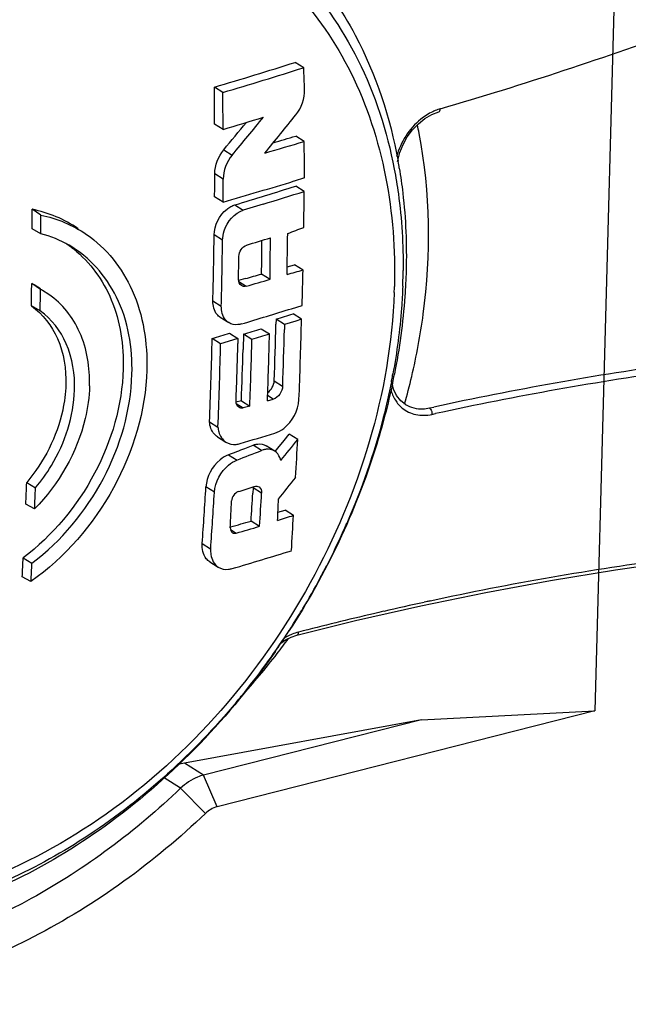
# Model space of a CAD drawing. Header units: millimetres. Extents: x 0 to 420, y 0 to 297.
# Tile 51 of 136: x 326.68 to 327.89, y 94.35 to 96.32. Entities that reach past the tile are written whole.
import ezdxf

# ---------------------------------------------------------------- set-up
doc = ezdxf.new("R2010")
doc.units = ezdxf.units.MM
doc.header["$LTSCALE"] = 23.1
doc.layers.get('0').update_dxf_attribs({"linetype": 'CONTINUOUS'})

msp = doc.modelspace()

# ---------------------------------------------------------------- linework, layer by layer
at = {"color": 7, "linetype": 'Continuous'}
for p, q in [((327.8761, 96.9087), (327.8231, 94.9395)), ((327.2421, 96.2235), (327.2252, 96.2342)), ((327.081, 96.1741), (327.0641, 96.1847)), ((327.0813, 96.1005), (327.0645, 96.1112)), ((327.2432, 96.0764), (327.2263, 96.087)), ((327.0828, 96.0598), (327.0996, 96.0492)), ((327.0815, 96.001), (327.0647, 96.0116)), ((327.2437, 96.0036), (327.2234, 95.9974)), ((327.2433, 95.9767), (327.2265, 95.9873)), ((327.0813, 95.9553), (327.0645, 95.9659)), ((326.7178, 95.9295), (326.7004, 95.941)), ((327.1049, 95.9497), (327.1217, 95.9391)), ((327.161, 95.9511), (327.1217, 95.9391)), ((327.1412, 95.945), (327.1217, 95.9391)), ((326.7178, 95.8921), (326.7003, 95.9021)), ((327.0803, 95.8791), (327.0635, 95.8897)), ((327.2092, 95.8263), (327.2239, 95.8304)), ((327.2408, 95.8197), (327.2239, 95.8304)), ((327.1261, 95.8026), (327.1124, 95.7986)), ((327.1582, 95.8118), (327.1751, 95.8012)), ((326.7083, 95.787), (326.6996, 95.7928)), ((326.7172, 95.7821), (326.7044, 95.7903)), ((326.717, 95.781), (326.7083, 95.787)), ((326.7169, 95.7663), (326.717, 95.781)), ((327.1147, 95.7993), (327.1124, 95.7986)), ((327.1127, 95.7965), (327.1271, 95.7874)), ((326.7337, 95.771), (326.7208, 95.779)), ((326.7165, 95.7382), (326.6991, 95.7483)), ((327.061, 95.7581), (327.0778, 95.7475)), ((327.2178, 95.7425), (327.2391, 95.7491)), ((327.0757, 95.7253), (327.0925, 95.7147)), ((327.1871, 95.7216), (327.1869, 95.7117)), ((327.204, 95.7109), (327.1871, 95.7216)), ((327.2379, 95.7214), (327.221, 95.732)), ((327.2379, 95.7214), (327.2263, 95.7178)), ((327.2376, 95.7115), (327.2379, 95.7214)), ((327.1573, 95.7026), (327.1741, 95.692)), ((327.204, 95.7109), (327.2037, 95.7011)), ((327.2263, 95.7178), (327.204, 95.7109)), ((327.0594, 95.6733), (327.0596, 95.6831)), ((327.0765, 95.6725), (327.0596, 95.6831)), ((327.0942, 95.6934), (327.111, 95.6828)), ((327.111, 95.6828), (327.1004, 95.6796)), ((327.111, 95.6828), (327.1108, 95.6729)), ((327.1221, 95.692), (327.1213, 95.6613)), ((327.1221, 95.692), (327.1389, 95.6814)), ((327.0762, 95.6627), (327.0765, 95.6725)), ((327.1004, 95.6796), (327.0765, 95.6725)), ((327.1215, 95.6711), (327.1213, 95.6613)), ((327.1834, 95.5986), (327.2002, 95.588)), ((327.1815, 95.562), (327.1702, 95.5691)), ((327.1179, 95.5586), (327.1068, 95.5558)), ((327.1076, 95.5532), (327.1213, 95.5446)), ((327.1179, 95.5586), (327.1347, 95.548)), ((327.1347, 95.548), (327.1213, 95.5446)), ((327.1699, 95.5585), (327.1815, 95.562)), ((327.4449, 95.5515), (327.445, 95.5514)), ((327.493, 95.5443), (327.502, 95.5462)), ((327.493, 95.5443), (327.502, 95.5462)), ((327.4981, 95.5316), (327.5048, 95.533)), ((327.4981, 95.5316), (327.5048, 95.533)), ((327.0543, 95.5167), (327.0711, 95.5061)), ((327.07, 95.4868), (327.0869, 95.4762)), ((327.2032, 95.4794), (327.2134, 95.492)), ((327.2302, 95.4814), (327.2134, 95.492)), ((327.1247, 95.4636), (327.1412, 95.4701)), ((327.1412, 95.4701), (327.1442, 95.4711)), ((327.158, 95.4595), (327.1412, 95.4701)), ((327.1843, 95.4583), (327.1674, 95.4689)), ((327.1908, 95.4639), (327.2032, 95.4794)), ((327.0922, 95.451), (327.1091, 95.4404)), ((327.161, 95.4605), (327.158, 95.4595)), ((327.1855, 95.4573), (327.1908, 95.4639)), ((326.6896, 95.3956), (326.707, 95.3849)), ((327.0639, 95.376), (327.0471, 95.3866)), ((327.1413, 95.3851), (327.1407, 95.3741)), ((327.1582, 95.3745), (327.1413, 95.3851)), ((326.7053, 95.343), (326.6878, 95.352)), ((327.1907, 95.3361), (327.2049, 95.3406)), ((327.2218, 95.33), (327.2049, 95.3406)), ((327.1372, 95.3188), (327.1541, 95.3081)), ((327.096, 95.302), (327.1077, 95.2946)), ((327.0397, 95.2738), (327.0565, 95.2632)), ((326.6826, 95.2452), (326.7001, 95.2343)), ((327.0547, 95.2373), (327.0716, 95.2267)), ((326.6981, 95.1981), (326.6806, 95.2075)), ((327.4945, 95.159), (327.4827, 95.1564)), ((327.4945, 95.1588), (327.4827, 95.1564)), ((327.3458, 95.1198), (327.4756, 95.1494)), ((327.2286, 95.0906), (327.3458, 95.1198)), ((327.8231, 94.9395), (327.0692, 94.7482)), ((327.4774, 94.9218), (327.8231, 94.9395)), ((327.4774, 94.9218), (327.0045, 94.8355)), ((327.4774, 94.9218), (327.0425, 94.8115)), ((327.0425, 94.8115), (327.0045, 94.8355)), ((326.9967, 94.7851), (326.9636, 94.8061)), ((327.0692, 94.7482), (327.0425, 94.8115)), ((327.0463, 94.7351), (326.9967, 94.7851))]:
    msp.add_line(p, q, dxfattribs=at)
for points in [[(327.4296, 96.0363), (327.4298, 96.0383), (327.4339, 96.0545), (327.4403, 96.0704), (327.4488, 96.0856), (327.4591, 96.0995), (327.471, 96.1118), (327.484, 96.1221), (327.4976, 96.1299), (327.5117, 96.1354)], [(327.445, 95.5514), (327.4357, 95.5589), (327.4275, 95.5693), (327.4216, 95.5819), (327.4186, 95.5939)], [(327.4756, 95.1494), (327.6053, 95.1762), (327.7348, 95.2001), (327.864, 95.2212), (327.979, 95.2377)], [(327.1964, 95.0751), (327.2058, 95.0813), (327.2174, 95.0869), (327.2286, 95.0906)]]:
    msp.add_lwpolyline(points, dxfattribs=at)
for centre, radius, start, end in [((325.4146, 103.327), 7.4861, 286.2903, 290.25738), ((323.4386, 108.2901), 12.6366, 286.67265, 287.43661), ((323.4446, 108.3214), 12.6799, 286.66537, 287.42682), ((312.4737, 95.5756), 14.7826, 2.3436, 2.51191), ((312.4136, 96.0771), 14.6509, 0.13305, 0.42081), ((312.43, 96.068), 14.6513, 0.1271, 0.41484), ((327.5439, 96.0422), 0.1036, 109.1371, 115.3789), ((327.5412, 96.0499), 0.0954, 106.2721, 109.0906), ((323.4364, 108.4168), 12.8443, 286.48596, 286.86083), ((315.3588, 105.7864), 15.2334, 320.31965, 320.58591), ((316.5373, 104.8225), 13.7307, 320.28625, 320.69433), ((316.5489, 104.7239), 13.7068, 320.75861, 321.17006), ((326.4782, 95.9014), 1.0125, 10.8629, 11.8741), ((323.6262, 108.1757), 12.6284, 286.27188, 286.64358), ((323.53, 108.4557), 12.9092, 286.43019, 286.63863), ((312.8736, 95.9292), 14.3704, 0.29669, 0.58685), ((326.4611, 95.8615), 0.9851, 9.4332, 10.2446), ((312.6784, 96.0609), 14.3864, 359.62171, 359.80381), ((312.6095, 96.0517), 14.4721, 359.61827, 359.79926), ((323.5265, 108.2112), 12.761, 286.17466, 286.84013), ((323.4516, 107.9705), 12.5637, 286.90474, 287.48517), ((323.4644, 107.98), 12.5841, 287.08255, 287.4752), ((312.9431, 96.1222), 14.3009, 359.12916, 359.41676), ((312.8473, 95.9387), 13.8531, 359.84846, 0.0094), ((312.7466, 95.9295), 13.9712, 359.84647, 359.99966), ((322.8333, 107.5014), 12.4064, 290.65818, 290.81742), ((312.9849, 96.0889), 14.08, 358.65357, 359.18915), ((312.8934, 96.0808), 14.1883, 358.65365, 359.18513), ((323.4442, 108.0749), 12.7493, 286.79624, 287.01917), ((313.0817, 95.9876), 14.0776, 359.28425, 359.5568), ((312.9803, 95.9786), 14.1958, 359.2837, 359.61769), ((313.0228, 96.068), 14.1885, 358.96171, 359.29203), ((326.6458, 95.6855), 0.2232, 51.9161, 57.7145), ((312.9033, 95.9847), 14.2101, 359.25785, 359.44418), ((323.8491, 107.9628), 12.6078, 285.45534, 285.60553), ((313.3099, 96.1144), 13.934, 358.49772, 358.7881), ((323.6209, 108.0353), 12.7251, 285.9895, 286.13981), ((323.6194, 108.0949), 12.7976, 285.90776, 286.13106), ((326.3303, 95.8292), 1.1103, 358.458, 359.4499), ((312.9583, 95.9464), 13.7421, 359.17391, 359.35962), ((326.6248, 95.6478), 0.1632, 60.7937, 62.7011), ((326.6414, 95.637), 0.1627, 60.7688, 62.2797), ((325.9473, 95.8266), 1.4764, 358.001, 358.4586), ((326.3176, 95.8296), 1.123, 357.8389, 358.4583), ((312.9922, 95.9364), 13.7257, 359.17266, 359.2899), ((323.4596, 107.8662), 12.6928, 286.75156, 287.22283), ((323.5318, 107.6252), 12.4522, 287.0706, 287.23378), ((323.4744, 107.8016), 12.6471, 286.76352, 286.92985), ((313.5115, 96.0793), 13.6803, 357.9863, 358.46012), ((313.5193, 96.0804), 13.7233, 357.83132, 358.45991), ((323.4154, 108.0082), 12.8525, 286.47157, 286.63238), ((323.4695, 107.8691), 12.7281, 286.75588, 286.92117), ((313.4313, 96.0616), 13.7477, 357.9029, 358.4597), ((313.442, 96.0712), 13.7667, 357.98853, 358.45939), ((313.3835, 96.0408), 13.6809, 357.8044, 358.46038), ((313.349, 96.0317), 13.7322, 357.80666, 358.4602), ((313.3449, 96.0431), 13.7709, 357.97922, 358.45953), ((313.3911, 96.0511), 13.7528, 357.90361, 358.4597), ((313.4776, 96.0585), 13.6494, 357.90117, 358.33249), ((328.9077, 89.0554), 6.6413, 97.96652, 102.21938), ((326.1482, 95.8478), 1.2935, 348.9913, 349.5087), ((326.1056, 95.8708), 1.3427, 348.1003, 348.8661), ((326.1623, 95.914), 1.3312, 344.217, 346.6795), ((328.9112, 89.0496), 6.6342, 97.95913, 102.2391), ((326.1425, 95.8489), 1.2993, 348.8005, 348.9916), ((323.4762, 107.6869), 12.7442, 286.59073, 286.91796), ((316.3149, 104.2283), 13.9876, 321.07275, 321.29357), ((313.9074, 96.1571), 13.3399, 356.77072, 357.09666), ((321.4878, 109.9267), 15.5227, 291.16461, 291.29315), ((322.5387, 107.268), 12.6799, 291.12715, 291.36461), ((313.7307, 95.9084), 12.969, 357.54109, 357.73384), ((323.2211, 107.5258), 12.7563, 287.75781, 287.9074), ((316.135, 104.1765), 14.1401, 321.43908, 321.66327), ((313.6862, 95.8999), 13.031, 357.55025, 357.73469), ((313.8873, 96.194), 13.1846, 355.99809, 356.48906), ((313.7864, 96.19), 13.3025, 356.00482, 356.49146), ((313.9611, 96.1639), 13.2032, 356.32994, 356.57054), ((313.8783, 96.1583), 13.303, 356.33567, 356.62207), ((313.821, 95.9878), 13.2923, 357.05701, 357.28811), ((313.977, 95.8669), 13.2244, 357.62899, 357.813), ((323.404, 107.2486), 12.5152, 287.6089, 287.76142), ((314.1029, 96.057), 13.139, 356.52029, 356.82817), ((323.5504, 107.5097), 12.7077, 286.20416, 286.39472), ((325.9957, 95.8946), 1.4535, 336.0593, 336.449), ((323.551, 107.5615), 12.7722, 286.16909, 286.38592), ((325.9778, 95.9027), 1.4731, 332.8012, 336.0534), ((323.5036, 107.3363), 12.6351, 286.53537, 287.09486), ((313.8715, 95.91), 12.8284, 356.86085, 357.02965), ((313.9137, 95.8971), 12.8035, 356.87029, 357.03265), ((328.8064, 89.0703), 6.2284, 97.64129, 102.15912), ((325.9628, 95.9103), 1.4899, 331.7305, 332.8061), ((325.9568, 95.9136), 1.4968, 329.0565, 331.7298), ((328.8618, 88.7941), 6.51, 102.2308, 102.95715), ((325.9563, 95.9138), 1.4973, 327.7157, 329.0573), ((328.8875, 88.6842), 6.6229, 103.14484, 104.47889), ((328.8712, 88.753), 6.5522, 102.95657, 103.14277), ((325.9627, 95.9097), 1.4897, 325.0951, 327.7175), ((325.9265, 95.9325), 1.5327, 325.9736, 327.0978), ((327.2597, 94.9937), 0.1069, 112.2013, 115.8291), ((325.9315, 95.9292), 1.5267, 325.1974, 325.9734), ((325.9731, 95.9969), 1.5388, 322.2161, 323.6032), ((327.263, 94.9868), 0.1146, 115.852, 121.6812), ((325.9672, 96.0015), 1.5463, 318.0468, 322.2147), ((325.9739, 95.902), 1.4761, 323.8712, 325.0935), ((325.986, 95.8931), 1.4611, 320.7619, 323.8719), ((325.9891, 95.8907), 1.4572, 320.1353, 320.76)]:
    msp.add_arc(centre, radius, start, end, dxfattribs=at)
msp.add_ellipse((327.002, 94.7444), major_axis=(0.0663, 0.0754), ratio=0.811448, start_param=0.798491, end_param=0.94478, dxfattribs=at)
for points, knots in [([(326.8552, 96.6023), (326.9251, 96.5922), (327.0619, 96.5502), (327.236, 96.4222), (327.3623, 96.2399), (327.4084, 96.0964), (327.4228, 96.0212)], [0, 0, 0, 0, 0.244431, 0.485581, 0.734653, 1, 1, 1, 1]), ([(326.2596, 96.4226), (326.3864, 96.5013), (326.5991, 96.5832), (326.8846, 96.5724), (327.0738, 96.5057), (327.2313, 96.3835), (327.3892, 96.1523), (327.4271, 95.9321), (327.4232, 95.7869)], [0, 0, 0, 0, 0.267274, 0.389049, 0.505348, 0.620668, 0.739835, 1, 1, 1, 1]), ([(327.3011, 96.3607), (327.3171, 96.3374), (327.3777, 96.2374), (327.4147, 96.1239), (327.4305, 96.0367)], [0, 0, 0, 0, 0.2414, 1, 1, 1, 1]), ([(327.4996, 96.1358), (327.491, 96.1317), (327.458, 96.1106), (327.435, 96.0746), (327.4276, 96.046)], [0, 0, 0, 0, 0.242309, 1, 1, 1, 1]), ([(327.4577, 95.6073), (327.4673, 95.6482), (327.4972, 95.8078), (327.4952, 95.974), (327.4725, 96.0922)], [0, 0, 0, 0, 0.258836, 1, 1, 1, 1]), ([(327.4228, 96.0212), (327.426, 96.0049), (327.437, 95.9379), (327.441, 95.8698), (327.4405, 95.8186)], [0, 0, 0, 0, 0.244736, 1, 1, 1, 1]), ([(327.4329, 96.023), (327.4356, 96.0065), (327.4451, 95.9388), (327.4479, 95.8701), (327.4465, 95.8185)], [0, 0, 0, 0, 0.244918, 1, 1, 1, 1]), ([(327.0803, 95.8791), (327.0804, 95.8856), (327.0849, 95.9102), (327.1039, 95.9337), (327.1217, 95.9391)], [0, 0, 0, 0, 0.259039, 1, 1, 1, 1]), ([(326.8088, 95.8909), (326.8485, 95.8636), (326.915, 95.7785), (326.9306, 95.6739), (326.9291, 95.6201)], [0, 0, 0, 0, 0.471987, 1, 1, 1, 1]), ([(326.8995, 95.6118), (326.9009, 95.6641), (326.8847, 95.7661), (326.8148, 95.8457), (326.7744, 95.869)], [0, 0, 0, 0, 0.528747, 1, 1, 1, 1]), ([(326.7834, 95.8612), (326.8164, 95.8353), (326.8705, 95.7594), (326.8833, 95.6689), (326.882, 95.6222)], [0, 0, 0, 0, 0.472778, 1, 1, 1, 1]), ([(327.4465, 95.8185), (327.446, 95.8014), (327.4426, 95.732), (327.4332, 95.6629), (327.423, 95.6115)], [0, 0, 0, 0, 0.245871, 1, 1, 1, 1]), ([(327.4398, 95.7872), (327.4393, 95.7728), (327.4359, 95.7141), (327.4282, 95.6558), (327.4201, 95.6123)], [0, 0, 0, 0, 0.246404, 1, 1, 1, 1]), ([(327.4228, 95.7751), (327.4152, 95.574), (327.2908, 95.17), (326.951, 94.7776), (326.606, 94.5882), (326.3422, 94.5278), (326.0893, 94.5543), (325.9434, 94.632), (325.8825, 94.6817)], [0, 0, 0, 0, 0.267799, 0.540787, 0.668526, 0.786379, 0.89538, 1, 1, 1, 1]), ([(326.8149, 95.5884), (326.8159, 95.6247), (326.8054, 95.6953), (326.7604, 95.7526), (326.7337, 95.771)], [0, 0, 0, 0, 0.528069, 1, 1, 1, 1]), ([(326.6991, 95.7483), (326.7217, 95.7321), (326.7596, 95.6823), (326.7684, 95.6218), (326.7676, 95.5906)], [0, 0, 0, 0, 0.472201, 1, 1, 1, 1]), ([(327.0757, 95.7253), (327.0733, 95.7268), (327.0639, 95.7351), (327.0608, 95.7486), (327.061, 95.7581)], [0, 0, 0, 0, 0.229657, 1, 1, 1, 1]), ([(327.0925, 95.7147), (327.0901, 95.7162), (327.0808, 95.7246), (327.0776, 95.738), (327.0778, 95.7475)], [0, 0, 0, 0, 0.230108, 1, 1, 1, 1]), ([(326.785, 95.5802), (326.7859, 95.6114), (326.777, 95.6721), (326.7392, 95.7219), (326.7165, 95.7382)], [0, 0, 0, 0, 0.527805, 1, 1, 1, 1]), ([(327.1179, 95.712), (327.1157, 95.7113), (327.1072, 95.7096), (327.0978, 95.7113), (327.0925, 95.7147)], [0, 0, 0, 0, 0.268863, 1, 1, 1, 1]), ([(326.882, 95.6222), (326.8801, 95.5503), (326.8377, 95.4052), (326.7414, 95.2896), (326.6826, 95.2452)], [0, 0, 0, 0, 0.493868, 1, 1, 1, 1]), ([(326.9291, 95.6201), (326.9269, 95.5388), (326.8776, 95.3748), (326.766, 95.2461), (326.6981, 95.1981)], [0, 0, 0, 0, 0.494857, 1, 1, 1, 1]), ([(326.7001, 95.2344), (326.7589, 95.2788), (326.8551, 95.3946), (326.8975, 95.5399), (326.8995, 95.6118)], [0, 0, 0, 0, 0.506164, 1, 1, 1, 1]), ([(326.7676, 95.5906), (326.7671, 95.5736), (326.7582, 95.5031), (326.7243, 95.4365), (326.6895, 95.3956)], [0, 0, 0, 0, 0.24131, 1, 1, 1, 1]), ([(326.8149, 95.5884), (326.8143, 95.5664), (326.8018, 95.4761), (326.7538, 95.3917), (326.7053, 95.343)], [0, 0, 0, 0, 0.242058, 1, 1, 1, 1]), ([(327.4195, 95.5939), (327.4104, 95.5509), (327.365, 95.3776), (327.2867, 95.2133), (327.2134, 95.1)], [0, 0, 0, 0, 0.245558, 1, 1, 1, 1]), ([(327.4171, 95.5965), (327.4124, 95.5726), (327.3905, 95.4762), (327.3579, 95.3822), (327.3281, 95.3139)], [0, 0, 0, 0, 0.246331, 1, 1, 1, 1]), ([(326.707, 95.3849), (326.7188, 95.3988), (326.7601, 95.4563), (326.7836, 95.5276), (326.785, 95.5802)], [0, 0, 0, 0, 0.257612, 1, 1, 1, 1]), ([(327.1848, 95.4942), (327.1912, 95.4962), (327.2162, 95.5102), (327.2318, 95.5394), (327.2327, 95.561)], [0, 0, 0, 0, 0.23514, 1, 1, 1, 1]), ([(327.445, 95.5514), (327.4552, 95.545), (327.4725, 95.5411), (327.4887, 95.5433), (327.493, 95.5443)], [0, 0, 0, 0, 0.733729, 1, 1, 1, 1]), ([(327.4388, 95.5441), (327.4465, 95.5378), (327.4661, 95.5285), (327.4876, 95.5293), (327.4981, 95.5316)], [0, 0, 0, 0, 0.483401, 1, 1, 1, 1]), ([(327.493, 95.5443), (327.4938, 95.5437), (327.497, 95.5402), (327.4983, 95.5352), (327.4981, 95.5316)], [0, 0, 0, 0, 0.210037, 1, 1, 1, 1]), ([(327.07, 95.4868), (327.0678, 95.4882), (327.0589, 95.4958), (327.0549, 95.5079), (327.0543, 95.5167)], [0, 0, 0, 0, 0.233234, 1, 1, 1, 1]), ([(327.0711, 95.5061), (327.0713, 95.5029), (327.0731, 95.4916), (327.0799, 95.4806), (327.0869, 95.4762)], [0, 0, 0, 0, 0.277282, 1, 1, 1, 1]), ([(327.0869, 95.4762), (327.0928, 95.4724), (327.1032, 95.4705), (327.1126, 95.4725), (327.1151, 95.4733)], [0, 0, 0, 0, 0.729811, 1, 1, 1, 1]), ([(327.1442, 95.4711), (327.1462, 95.4717), (327.1539, 95.4734), (327.1625, 95.472), (327.1674, 95.4689)], [0, 0, 0, 0, 0.271574, 1, 1, 1, 1]), ([(327.0922, 95.451), (327.0861, 95.4487), (327.0631, 95.4343), (327.0483, 95.407), (327.0471, 95.3866)], [0, 0, 0, 0, 0.239202, 1, 1, 1, 1]), ([(327.1843, 95.4583), (327.1794, 95.4614), (327.1708, 95.4628), (327.163, 95.4611), (327.161, 95.4605)], [0, 0, 0, 0, 0.728389, 1, 1, 1, 1]), ([(327.1964, 95.4394), (327.196, 95.4414), (327.1939, 95.4487), (327.189, 95.4553), (327.1843, 95.4583)], [0, 0, 0, 0, 0.271059, 1, 1, 1, 1]), ([(327.0639, 95.376), (327.0652, 95.3964), (327.0799, 95.4237), (327.103, 95.4381), (327.109, 95.4404)], [0, 0, 0, 0, 0.760825, 1, 1, 1, 1]), ([(327.0547, 95.2373), (327.0521, 95.2389), (327.0418, 95.2482), (327.039, 95.2634), (327.0397, 95.2738)], [0, 0, 0, 0, 0.228921, 1, 1, 1, 1]), ([(327.0565, 95.2632), (327.0563, 95.2594), (327.0565, 95.246), (327.0634, 95.2318), (327.0716, 95.2267)], [0, 0, 0, 0, 0.285132, 1, 1, 1, 1]), ([(327.0716, 95.2267), (327.0774, 95.2229), (327.0878, 95.2211), (327.0971, 95.2231), (327.0996, 95.2238)], [0, 0, 0, 0, 0.727799, 1, 1, 1, 1]), ([(327.1851, 95.0578), (327.0952, 94.9285), (326.8833, 94.7047), (326.6061, 94.5632), (326.4655, 94.5273)], [0, 0, 0, 0, 0.520478, 1, 1, 1, 1]), ([(327.1075, 94.9567), (327.023, 94.8555), (326.8336, 94.6813), (326.5987, 94.5715), (326.4805, 94.5422)], [0, 0, 0, 0, 0.519723, 1, 1, 1, 1]), ([(327.0425, 94.8115), (327.0384, 94.8104), (327.0216, 94.8048), (327.0065, 94.7944), (326.9967, 94.7851)], [0, 0, 0, 0, 0.237608, 1, 1, 1, 1]), ([(326.9967, 94.7851), (326.9073, 94.6999), (326.7147, 94.5551), (326.3907, 94.429), (326.0669, 94.4141), (325.8699, 94.4861), (325.7868, 94.5386)], [0, 0, 0, 0, 0.280067, 0.53967, 0.777186, 1, 1, 1, 1]), ([(327.0463, 94.7351), (326.9443, 94.6378), (326.723, 94.4754), (326.3493, 94.3479), (325.9811, 94.3645), (325.7718, 94.4793), (325.6889, 94.5539)], [0, 0, 0, 0, 0.282304, 0.541293, 0.776598, 1, 1, 1, 1])]:
    msp.add_open_spline(points, degree=3, knots=knots, dxfattribs=at)
for points in [[(327.2266, 96.1296), (327.2378, 96.1435), (327.2446, 96.1623), (327.2439, 96.1801)], [(327.5117, 96.1354), (327.5138, 96.136), (327.5145, 96.1392), (327.5145, 96.1415)], [(327.0647, 96.0116), (327.0648, 96.0288), (327.0718, 96.0466), (327.0828, 96.0598)], [(327.0996, 96.0492), (327.0886, 96.036), (327.0816, 96.0182), (327.0815, 96.001)], [(326.7924, 95.9022), (326.765, 95.921), (326.733, 95.9343), (326.7003, 95.941)], [(327.0635, 95.8897), (327.0637, 95.9089), (327.0741, 95.9294), (327.0892, 95.9413)], [(327.0892, 95.9413), (327.0916, 95.9431), (327.0942, 95.9448), (327.0969, 95.9463)], [(327.0969, 95.9463), (327.0995, 95.9477), (327.1021, 95.9488), (327.1049, 95.9497)], [(326.7178, 95.9295), (326.7501, 95.9227), (326.7816, 95.9095), (326.8088, 95.8909)], [(326.7744, 95.869), (326.7567, 95.8791), (326.7375, 95.8869), (326.7178, 95.8921)], [(327.1128, 95.8469), (327.1128, 95.856), (327.1196, 95.8668), (327.1284, 95.8695)], [(327.1178, 95.7885), (327.114, 95.7909), (327.1122, 95.7962), (327.1122, 95.8007)], [(327.1271, 95.7874), (327.1241, 95.7866), (327.1204, 95.7868), (327.1178, 95.7885)], [(327.1705, 95.5754), (327.1778, 95.5804), (327.183, 95.5898), (327.1834, 95.5986)], [(327.2002, 95.588), (327.1998, 95.5773), (327.1918, 95.565), (327.1815, 95.562)], [(327.4157, 95.5816), (327.4177, 95.574), (327.4208, 95.5666), (327.425, 95.56)], [(327.1125, 95.5457), (327.1089, 95.5481), (327.1071, 95.5532), (327.1072, 95.5576)], [(327.1213, 95.5446), (327.1185, 95.5438), (327.115, 95.5441), (327.1125, 95.5457)], [(327.425, 95.56), (327.4287, 95.554), (327.4334, 95.5486), (327.4388, 95.5441)], [(327.1434, 95.3875), (327.1465, 95.3885), (327.1503, 95.3884), (327.1531, 95.3866)], [(327.1117, 95.3773), (327.1045, 95.375), (327.0987, 95.3664), (327.0984, 95.3589)], [(327.1531, 95.3866), (327.1568, 95.3843), (327.1584, 95.3789), (327.1582, 95.3745)], [(327.0957, 95.3053), (327.0955, 95.3017), (327.0969, 95.2974), (327.1, 95.2954)], [(327.1, 95.2954), (327.1021, 95.294), (327.1052, 95.2939), (327.1077, 95.2946)], [(327.2317, 95.0968), (327.2274, 95.0957), (327.2233, 95.0943), (327.2193, 95.0927)], [(327.2286, 95.0906), (327.2308, 95.0912), (327.2316, 95.0945), (327.2317, 95.0968)], [(327.0692, 94.7482), (327.0606, 94.7461), (327.0527, 94.7411), (327.0463, 94.7351)]]:
    msp.add_open_spline(points, degree=3, dxfattribs=at)

doc.saveas('drawing.dxf')
